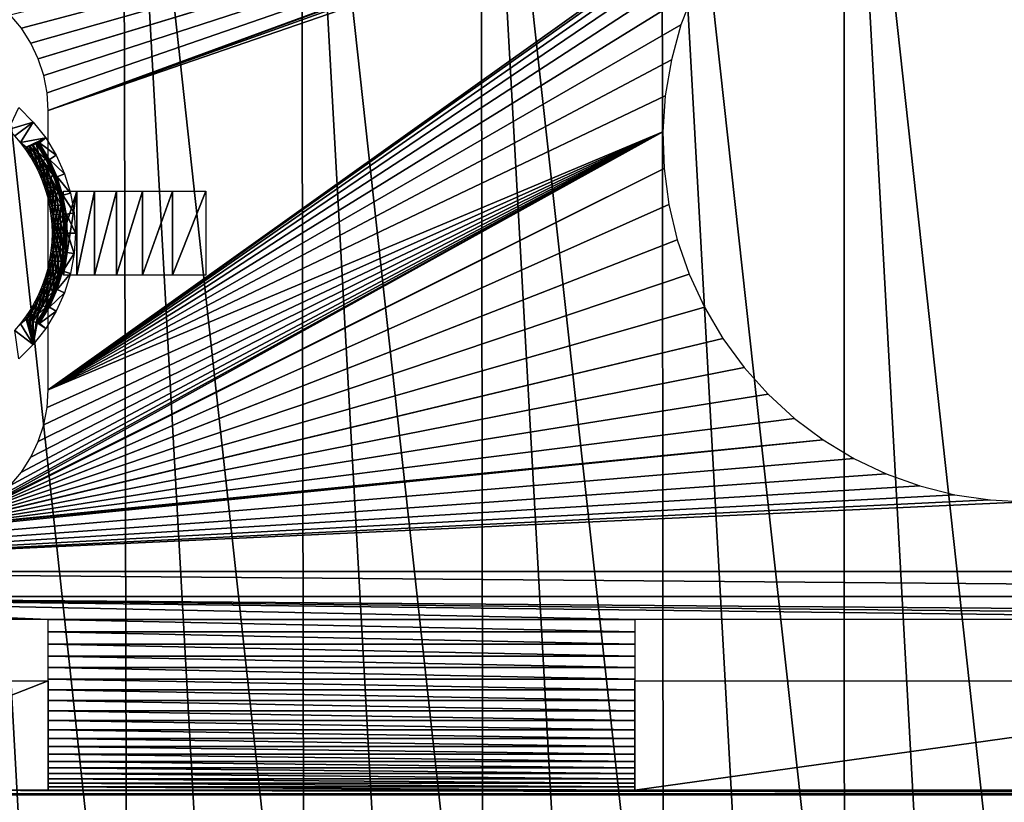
# Model space of a CAD drawing. Header units: millimetres. Extents: x -68 to 68, y 0 to 255.
# Tile 35 of 217: x -18 to 0, y 7 to 21. Entities that reach past the tile are written whole.
import ezdxf

# ---------------------------------------------------------------- set-up
doc = ezdxf.new("R2010")
doc.units = ezdxf.units.MM
doc.header["$LTSCALE"] = 41.718519
for name, color, linetype in [('5', 7, 'CONTINUOUS'), ('56', 7, 'CONTINUOUS'), ('57', 7, 'CONTINUOUS'), ('58', 7, 'CONTINUOUS'), ('60', 7, 'CONTINUOUS'), ('76', 7, 'CONTINUOUS'), ('79', 7, 'CONTINUOUS')]:
    doc.layers.add(name, color=color, linetype=linetype)

msp = doc.modelspace()

# ---------------------------------------------------------------- linework, layer by layer
at = {"layer": '5', "color": 7, "linetype": 'Continuous', "true_color": 0xf5f5f5}
for points in [[(-16.155, 30, 65.538), (-19.302, 30, 64.681), (-16.086, 0.287, 64.219), (-16.155, 30, 65.538)], [(-16.086, 0.287, 64.219), (-19.302, 30, 64.681), (-17.657, 0.287, 63.805), (-16.086, 0.287, 64.219)], [(-17.657, 0.287, 63.805), (-19.302, 30, 64.681), (-19.218, 0.287, 63.352), (-17.657, 0.287, 63.805)], [(-12.969, 30, 66.242), (-16.155, 30, 65.538), (-12.916, 0.287, 64.931), (-12.969, 30, 66.242)], [(-12.916, 0.287, 64.931), (-16.155, 30, 65.538), (-14.505, 0.287, 64.594), (-12.916, 0.287, 64.931)], [(-14.505, 0.287, 64.594), (-16.155, 30, 65.538), (-16.086, 0.287, 64.219), (-14.505, 0.287, 64.594)], [(-9.754, 30, 66.792), (-12.969, 30, 66.242), (-9.714, 0.287, 65.486), (-9.754, 30, 66.792)], [(-9.714, 0.287, 65.486), (-12.969, 30, 66.242), (-11.318, 0.287, 65.228), (-9.714, 0.287, 65.486)], [(-11.318, 0.287, 65.228), (-12.969, 30, 66.242), (-12.916, 0.287, 64.931), (-11.318, 0.287, 65.228)], [(-6.515, 30, 67.185), (-9.754, 30, 66.792), (-6.489, 0.287, 65.884), (-6.515, 30, 67.185)], [(-6.489, 0.287, 65.884), (-9.754, 30, 66.792), (-8.104, 0.287, 65.705), (-6.489, 0.287, 65.884)], [(-8.104, 0.287, 65.705), (-9.754, 30, 66.792), (-9.714, 0.287, 65.486), (-8.104, 0.287, 65.705)], [(-3.261, 30, 67.421), (-6.515, 30, 67.185), (-3.248, 0.287, 66.123), (-3.261, 30, 67.421)], [(-3.248, 0.287, 66.123), (-6.515, 30, 67.185), (-4.87, 0.287, 66.023), (-3.248, 0.287, 66.123)], [(-4.87, 0.287, 66.023), (-6.515, 30, 67.185), (-6.489, 0.287, 65.884), (-4.87, 0.287, 66.023)], [(0, 30, 67.5), (-3.261, 30, 67.421), (0, 0.287, 66.203), (0, 30, 67.5)], [(0, 0.287, 66.203), (-3.261, 30, 67.421), (-1.625, 0.287, 66.183), (0, 0.287, 66.203)], [(-1.625, 0.287, 66.183), (-3.261, 30, 67.421), (-3.248, 0.287, 66.123), (-1.625, 0.287, 66.183)]]:
    msp.add_3dface(points, dxfattribs=at)
at = {"layer": '56', "linetype": 'Continuous'}
for points in [[(-17.977, 21.219, -69.5), (-18.178, 21.461, -69.5), (-1.612, 25.547, -69.5), (-17.977, 21.219, -69.5)], [(-17.809, 20.954, -69.5), (-17.977, 21.219, -69.5), (-1.612, 25.547, -69.5), (-17.809, 20.954, -69.5)], [(-17.676, 20.67, -69.5), (-17.809, 20.954, -69.5), (-1.612, 25.547, -69.5), (-17.676, 20.67, -69.5)], [(-2.233, 25.354, -69.5), (-17.676, 20.67, -69.5), (-1.612, 25.547, -69.5), (-2.233, 25.354, -69.5)], [(-17.579, 20.372, -69.5), (-17.676, 20.67, -69.5), (-2.233, 25.354, -69.5), (-17.579, 20.372, -69.5)], [(-17.52, 20.063, -69.5), (-17.579, 20.372, -69.5), (-2.233, 25.354, -69.5), (-17.52, 20.063, -69.5)], [(-17.5, 19.75, -69.5), (-17.52, 20.063, -69.5), (-2.233, 25.354, -69.5), (-17.5, 19.75, -69.5)], [(-2.833, 25.1, -69.5), (-17.5, 19.75, -69.5), (-2.233, 25.354, -69.5), (-2.833, 25.1, -69.5)], [(-3.404, 24.787, -69.5), (-17.5, 19.75, -69.5), (-2.833, 25.1, -69.5), (-3.404, 24.787, -69.5)], [(-3.941, 24.419, -69.5), (-17.5, 19.75, -69.5), (-3.404, 24.787, -69.5), (-3.941, 24.419, -69.5)], [(-17.5, 14.75, -69.5), (-17.5, 19.75, -69.5), (-3.941, 24.419, -69.5), (-17.5, 14.75, -69.5)], [(-4.438, 23.999, -69.5), (-17.5, 14.75, -69.5), (-3.941, 24.419, -69.5), (-4.438, 23.999, -69.5)], [(-4.891, 23.531, -69.5), (-17.5, 14.75, -69.5), (-4.438, 23.999, -69.5), (-4.891, 23.531, -69.5)], [(-5.295, 23.02, -69.5), (-17.5, 14.75, -69.5), (-4.891, 23.531, -69.5), (-5.295, 23.02, -69.5)], [(-5.645, 22.472, -69.5), (-17.5, 14.75, -69.5), (-5.295, 23.02, -69.5), (-5.645, 22.472, -69.5)], [(-5.939, 21.891, -69.5), (-17.5, 14.75, -69.5), (-5.645, 22.472, -69.5), (-5.939, 21.891, -69.5)], [(-6.174, 21.283, -69.5), (-17.5, 14.75, -69.5), (-5.939, 21.891, -69.5), (-6.174, 21.283, -69.5)], [(-6.346, 20.655, -69.5), (-17.5, 14.75, -69.5), (-6.174, 21.283, -69.5), (-6.346, 20.655, -69.5)], [(-6.455, 20.013, -69.5), (-17.5, 14.75, -69.5), (-6.346, 20.655, -69.5), (-6.455, 20.013, -69.5)], [(-6.499, 19.364, -69.5), (-17.5, 14.75, -69.5), (-6.455, 20.013, -69.5), (-6.499, 19.364, -69.5)], [(-18.66, 12.639, -69.5), (-18.406, 12.824, -69.5), (-6.499, 19.364, -69.5), (-18.66, 12.639, -69.5)], [(-6.478, 18.713, -69.5), (-18.66, 12.639, -69.5), (-6.499, 19.364, -69.5), (-6.478, 18.713, -69.5)], [(-18.406, 12.824, -69.5), (-18.178, 13.039, -69.5), (-6.499, 19.364, -69.5), (-18.406, 12.824, -69.5)], [(-18.178, 13.039, -69.5), (-17.977, 13.281, -69.5), (-6.499, 19.364, -69.5), (-18.178, 13.039, -69.5)], [(-17.977, 13.281, -69.5), (-17.809, 13.546, -69.5), (-6.499, 19.364, -69.5), (-17.977, 13.281, -69.5)], [(-17.809, 13.546, -69.5), (-17.676, 13.83, -69.5), (-6.499, 19.364, -69.5), (-17.809, 13.546, -69.5)], [(-17.676, 13.83, -69.5), (-17.579, 14.128, -69.5), (-6.499, 19.364, -69.5), (-17.676, 13.83, -69.5)], [(-17.579, 14.128, -69.5), (-17.52, 14.437, -69.5), (-6.499, 19.364, -69.5), (-17.579, 14.128, -69.5)], [(-17.52, 14.437, -69.5), (-17.5, 14.75, -69.5), (-6.499, 19.364, -69.5), (-17.52, 14.437, -69.5)], [(-18.936, 12.488, -69.5), (-18.66, 12.639, -69.5), (-6.478, 18.713, -69.5), (-18.936, 12.488, -69.5)], [(-6.392, 18.068, -69.5), (-18.936, 12.488, -69.5), (-6.478, 18.713, -69.5), (-6.392, 18.068, -69.5)], [(-6.241, 17.434, -69.5), (-18.936, 12.488, -69.5), (-6.392, 18.068, -69.5), (-6.241, 17.434, -69.5)], [(-19.227, 12.372, -69.5), (-18.936, 12.488, -69.5), (-6.241, 17.434, -69.5), (-19.227, 12.372, -69.5)], [(-6.028, 16.819, -69.5), (-19.227, 12.372, -69.5), (-6.241, 17.434, -69.5), (-6.028, 16.819, -69.5)], [(-5.755, 16.228, -69.5), (-19.227, 12.372, -69.5), (-6.028, 16.819, -69.5), (-5.755, 16.228, -69.5)], [(-5.424, 15.667, -69.5), (-19.227, 12.372, -69.5), (-5.755, 16.228, -69.5), (-5.424, 15.667, -69.5)], [(-19.532, 12.294, -69.5), (-19.227, 12.372, -69.5), (-5.424, 15.667, -69.5), (-19.532, 12.294, -69.5)], [(-5.044, 15.15, -69.5), (-19.532, 12.294, -69.5), (-5.424, 15.667, -69.5), (-5.044, 15.15, -69.5)], [(-4.616, 14.673, -69.5), (-19.532, 12.294, -69.5), (-5.044, 15.15, -69.5), (-4.616, 14.673, -69.5)], [(-4.142, 14.241, -69.5), (-19.532, 12.294, -69.5), (-4.616, 14.673, -69.5), (-4.142, 14.241, -69.5)], [(-3.628, 13.857, -69.5), (-19.532, 12.294, -69.5), (-4.142, 14.241, -69.5), (-3.628, 13.857, -69.5)], [(-27, 11.5, -69.5), (-19.843, 12.255, -69.5), (-3.628, 13.857, -69.5), (-27, 11.5, -69.5)], [(-3.079, 13.526, -69.5), (-27, 11.5, -69.5), (-3.628, 13.857, -69.5), (-3.079, 13.526, -69.5)], [(-19.843, 12.255, -69.5), (-19.532, 12.294, -69.5), (-3.628, 13.857, -69.5), (-19.843, 12.255, -69.5)], [(-2.5, 13.25, -69.5), (-27, 11.5, -69.5), (-3.079, 13.526, -69.5), (-2.5, 13.25, -69.5)], [(-1.897, 13.033, -69.5), (-27, 11.5, -69.5), (-2.5, 13.25, -69.5), (-1.897, 13.033, -69.5)], [(-1.275, 12.876, -69.5), (-27, 11.5, -69.5), (-1.897, 13.033, -69.5), (-1.275, 12.876, -69.5)], [(-0.64, 12.782, -69.5), (-27, 11.5, -69.5), (-1.275, 12.876, -69.5), (-0.64, 12.782, -69.5)], [(0, 12.75, -69.5), (-27, 11.5, -69.5), (-0.64, 12.782, -69.5), (0, 12.75, -69.5)], [(27, 11.5, -69.5), (-27, 11.5, -69.5), (0, 12.75, -69.5), (27, 11.5, -69.5)]]:
    msp.add_3dface(points, dxfattribs=at)
at = {"layer": '57', "linetype": 'Continuous'}
for points in [[(-27, 11.5, -69.5), (27, 11.5, -69.5), (27, 11.052, -69.475), (-27, 11.5, -69.5)], [(-27, 11.5, -69.5), (27, 11.052, -69.475), (-27, 11.052, -69.475), (-27, 11.5, -69.5)], [(-27, 11.052, -69.475), (27, 11.052, -69.475), (25, 10.641, -69.407), (-27, 11.052, -69.475)], [(-22.5, 10.641, -69.407), (-27, 11.052, -69.475), (-17.5, 10.641, -69.407), (-22.5, 10.641, -69.407)], [(-17.5, 10.641, -69.407), (-27, 11.052, -69.475), (-7, 10.641, -69.407), (-17.5, 10.641, -69.407)], [(-27, 11.052, -69.475), (25, 10.641, -69.407), (15, 10.641, -69.407), (-27, 11.052, -69.475)], [(-27, 11.052, -69.475), (15, 10.641, -69.407), (7, 10.641, -69.407), (-27, 11.052, -69.475)], [(-7, 10.641, -69.407), (-27, 11.052, -69.475), (7, 10.641, -69.407), (-7, 10.641, -69.407)], [(-17.5, 10.42, -69.351), (-17.5, 10.641, -69.407), (-7, 10.42, -69.351), (-17.5, 10.42, -69.351)], [(-17.5, 10.641, -69.407), (-7, 10.641, -69.407), (-7, 10.42, -69.351), (-17.5, 10.641, -69.407)], [(-17.5, 10.203, -69.284), (-17.5, 10.42, -69.351), (-7, 10.203, -69.284), (-17.5, 10.203, -69.284)], [(-7, 10.203, -69.284), (-17.5, 10.42, -69.351), (-7, 10.42, -69.351), (-7, 10.203, -69.284)], [(-17.5, 9.99, -69.204), (-17.5, 10.203, -69.284), (-7, 9.99, -69.204), (-17.5, 9.99, -69.204)], [(-7, 9.99, -69.204), (-17.5, 10.203, -69.284), (-7, 10.203, -69.284), (-7, 9.99, -69.204)], [(-17.5, 9.782, -69.112), (-17.5, 9.99, -69.204), (-7, 9.782, -69.112), (-17.5, 9.782, -69.112)], [(-7, 9.782, -69.112), (-17.5, 9.99, -69.204), (-7, 9.99, -69.204), (-7, 9.782, -69.112)], [(-17.5, 9.579, -69.009), (-17.5, 9.782, -69.112), (-7, 9.579, -69.009), (-17.5, 9.579, -69.009)], [(-7, 9.579, -69.009), (-17.5, 9.782, -69.112), (-7, 9.782, -69.112), (-7, 9.579, -69.009)], [(-17.5, 9.383, -68.894), (-17.5, 9.579, -69.009), (-7, 9.383, -68.894), (-17.5, 9.383, -68.894)], [(-7, 9.383, -68.894), (-17.5, 9.579, -69.009), (-7, 9.579, -69.009), (-7, 9.383, -68.894)], [(-17.5, 9.193, -68.768), (-17.5, 9.383, -68.894), (-7, 9.193, -68.768), (-17.5, 9.193, -68.768)], [(-7, 9.193, -68.768), (-17.5, 9.383, -68.894), (-7, 9.383, -68.894), (-7, 9.193, -68.768)], [(-17.5, 9.011, -68.631), (-17.5, 9.193, -68.768), (-7, 9.011, -68.631), (-17.5, 9.011, -68.631)], [(-7, 9.011, -68.631), (-17.5, 9.193, -68.768), (-7, 9.193, -68.768), (-7, 9.011, -68.631)], [(-17.5, 8.837, -68.485), (-17.5, 9.011, -68.631), (-7, 8.837, -68.485), (-17.5, 8.837, -68.485)], [(-7, 8.837, -68.485), (-17.5, 9.011, -68.631), (-7, 9.011, -68.631), (-7, 8.837, -68.485)], [(-17.5, 8.672, -68.328), (-17.5, 8.837, -68.485), (-7, 8.672, -68.328), (-17.5, 8.672, -68.328)], [(-7, 8.672, -68.328), (-17.5, 8.837, -68.485), (-7, 8.837, -68.485), (-7, 8.672, -68.328)], [(-17.5, 8.515, -68.163), (-17.5, 8.672, -68.328), (-7, 8.515, -68.163), (-17.5, 8.515, -68.163)], [(-7, 8.515, -68.163), (-17.5, 8.672, -68.328), (-7, 8.672, -68.328), (-7, 8.515, -68.163)], [(-17.5, 8.369, -67.989), (-17.5, 8.515, -68.163), (-7, 8.369, -67.989), (-17.5, 8.369, -67.989)], [(-7, 8.369, -67.989), (-17.5, 8.515, -68.163), (-7, 8.515, -68.163), (-7, 8.369, -67.989)], [(-17.5, 8.232, -67.807), (-17.5, 8.369, -67.989), (-7, 8.232, -67.807), (-17.5, 8.232, -67.807)], [(-7, 8.232, -67.807), (-17.5, 8.369, -67.989), (-7, 8.369, -67.989), (-7, 8.232, -67.807)], [(-17.5, 8.106, -67.617), (-17.5, 8.232, -67.807), (-7, 8.106, -67.617), (-17.5, 8.106, -67.617)], [(-7, 8.106, -67.617), (-17.5, 8.232, -67.807), (-7, 8.232, -67.807), (-7, 8.106, -67.617)], [(-17.5, 7.991, -67.421), (-17.5, 8.106, -67.617), (-7, 7.991, -67.421), (-17.5, 7.991, -67.421)], [(-7, 7.991, -67.421), (-17.5, 8.106, -67.617), (-7, 8.106, -67.617), (-7, 7.991, -67.421)], [(-17.5, 7.888, -67.218), (-17.5, 7.991, -67.421), (-7, 7.888, -67.218), (-17.5, 7.888, -67.218)], [(-7, 7.888, -67.218), (-17.5, 7.991, -67.421), (-7, 7.991, -67.421), (-7, 7.888, -67.218)], [(-17.5, 7.796, -67.01), (-17.5, 7.888, -67.218), (-7, 7.796, -67.01), (-17.5, 7.796, -67.01)], [(-7, 7.796, -67.01), (-17.5, 7.888, -67.218), (-7, 7.888, -67.218), (-7, 7.796, -67.01)], [(-17.5, 7.716, -66.797), (-17.5, 7.796, -67.01), (-7, 7.716, -66.797), (-17.5, 7.716, -66.797)], [(-7, 7.716, -66.797), (-17.5, 7.796, -67.01), (-7, 7.796, -67.01), (-7, 7.716, -66.797)], [(-27, 7.6, -66.39), (27, 7.525, -65.948), (-27, 7.525, -65.948), (-27, 7.6, -66.39)], [(27, 7.525, -65.948), (-27, 7.6, -66.39), (-22.5, 7.593, -66.359), (27, 7.525, -65.948)], [(-17.5, 7.593, -66.359), (27, 7.525, -65.948), (-22.5, 7.593, -66.359), (-17.5, 7.593, -66.359)], [(-17.5, 7.649, -66.58), (-17.5, 7.716, -66.797), (-7, 7.649, -66.58), (-17.5, 7.649, -66.58)], [(-7, 7.649, -66.58), (-17.5, 7.716, -66.797), (-7, 7.716, -66.797), (-7, 7.649, -66.58)], [(-17.5, 7.593, -66.359), (-17.5, 7.649, -66.58), (-7, 7.593, -66.359), (-17.5, 7.593, -66.359)], [(-7, 7.593, -66.359), (-17.5, 7.649, -66.58), (-7, 7.649, -66.58), (-7, 7.593, -66.359)], [(27, 7.525, -65.948), (-17.5, 7.593, -66.359), (-7, 7.593, -66.359), (27, 7.525, -65.948)], [(7, 7.593, -66.359), (27, 7.525, -65.948), (-7, 7.593, -66.359), (7, 7.593, -66.359)], [(27, 7.5, -65.5), (-27, 7.5, -65.5), (-27, 7.525, -65.948), (27, 7.5, -65.5)], [(27, 7.525, -65.948), (27, 7.5, -65.5), (-27, 7.525, -65.948), (27, 7.525, -65.948)]]:
    msp.add_3dface(points, dxfattribs=at)
at = {"layer": '58', "linetype": 'Continuous'}
for points in [[(7, 7.593, -66.359), (-7, 7.593, -66.359), (7, 9.547, -65.93), (7, 7.593, -66.359)], [(7, 9.547, -65.93), (-7, 7.593, -66.359), (-7, 9.547, -65.93), (7, 9.547, -65.93)]]:
    msp.add_3dface(points, dxfattribs=at)
at = {"layer": '60', "linetype": 'Continuous'}
for points in [[(-17.5, 7.593, -66.359), (-22.5, 7.593, -66.359), (-17.5, 9.547, -65.93), (-17.5, 7.593, -66.359)], [(-17.5, 9.547, -65.93), (-22.5, 7.593, -66.359), (-22.5, 9.547, -65.93), (-17.5, 9.547, -65.93)]]:
    msp.add_3dface(points, dxfattribs=at)
at = {"layer": '76', "color": 7, "linetype": 'Continuous'}
for points in [[(-17.767, 19.542, -71.4), (-18.209, 19.411, -100.808), (-18.023, 19.799, -71.4), (-17.767, 19.542, -71.4)], [(-18.098, 19.297, -100.808), (-18.209, 19.411, -100.808), (-17.767, 19.542, -71.4), (-18.098, 19.297, -100.808)], [(-17.994, 19.175, -100.808), (-18.098, 19.297, -100.808), (-17.767, 19.542, -71.4), (-17.994, 19.175, -100.808)], [(-17.544, 19.257, -71.4), (-17.994, 19.175, -100.808), (-17.767, 19.542, -71.4), (-17.544, 19.257, -71.4)], [(-17.994, 19.175, -100.808), (-17.544, 19.257, -71.4), (-17.894, 19.092, -98.7), (-17.994, 19.175, -100.808)], [(-17.894, 19.092, -98.7), (-17.544, 19.257, -71.4), (-17.886, 19.095, -98.101), (-17.894, 19.092, -98.7)], [(-17.886, 19.095, -98.101), (-17.544, 19.257, -71.4), (-17.877, 19.098, -97.5), (-17.886, 19.095, -98.101)], [(-17.877, 19.098, -97.5), (-17.544, 19.257, -71.4), (-17.838, 19.11, -94.7), (-17.877, 19.098, -97.5)], [(-17.838, 19.11, -94.7), (-17.544, 19.257, -71.4), (-17.83, 19.113, -94.101), (-17.838, 19.11, -94.7)], [(-17.83, 19.113, -94.101), (-17.544, 19.257, -71.4), (-17.821, 19.116, -93.5), (-17.83, 19.113, -94.101)], [(-17.821, 19.116, -93.5), (-17.544, 19.257, -71.4), (-17.782, 19.128, -90.7), (-17.821, 19.116, -93.5)], [(-17.782, 19.128, -90.7), (-17.544, 19.257, -71.4), (-17.774, 19.131, -90.101), (-17.782, 19.128, -90.7)], [(-17.774, 19.131, -90.101), (-17.544, 19.257, -71.4), (-17.765, 19.134, -89.5), (-17.774, 19.131, -90.101)], [(-17.765, 19.134, -89.5), (-17.544, 19.257, -71.4), (-17.712, 19.15, -85.7), (-17.765, 19.134, -89.5)], [(-17.712, 19.15, -85.7), (-17.544, 19.257, -71.4), (-17.704, 19.153, -85.101), (-17.712, 19.15, -85.7)], [(-17.704, 19.153, -85.101), (-17.544, 19.257, -71.4), (-17.696, 19.155, -84.5), (-17.704, 19.153, -85.101)], [(-17.544, 19.257, -71.4), (-17.67, 19.163, -82.7), (-17.696, 19.155, -84.5), (-17.544, 19.257, -71.4)], [(-17.67, 19.163, -82.7), (-17.544, 19.257, -71.4), (-17.662, 19.166, -82.101), (-17.67, 19.163, -82.7)], [(-17.654, 19.168, -81.5), (-17.662, 19.166, -82.101), (-17.544, 19.257, -71.4), (-17.654, 19.168, -81.5)], [(-17.544, 19.257, -71.4), (-17.356, 18.947, -71.4), (-17.654, 19.168, -81.5), (-17.544, 19.257, -71.4)], [(-17.899, 19.048, -100.808), (-17.994, 19.175, -100.808), (-17.894, 19.092, -98.7), (-17.899, 19.048, -100.808)], [(-17.899, 19.048, -100.808), (-17.894, 19.092, -98.7), (-17.801, 18.956, -98.7), (-17.899, 19.048, -100.808)], [(-17.811, 18.915, -100.808), (-17.899, 19.048, -100.808), (-17.801, 18.956, -98.7), (-17.811, 18.915, -100.808)], [(-17.785, 18.961, -97.5), (-17.877, 19.098, -97.5), (-17.838, 19.11, -94.7), (-17.785, 18.961, -97.5)], [(-17.785, 18.961, -97.5), (-17.838, 19.11, -94.7), (-17.746, 18.972, -94.7), (-17.785, 18.961, -97.5)], [(-17.729, 18.977, -93.5), (-17.821, 19.116, -93.5), (-17.782, 19.128, -90.7), (-17.729, 18.977, -93.5)], [(-17.729, 18.977, -93.5), (-17.782, 19.128, -90.7), (-17.69, 18.988, -90.7), (-17.729, 18.977, -93.5)], [(-17.673, 18.993, -89.5), (-17.765, 19.134, -89.5), (-17.712, 19.15, -85.7), (-17.673, 18.993, -89.5)], [(-17.548, 18.883, -85.7), (-17.673, 18.993, -89.5), (-17.712, 19.15, -85.7), (-17.548, 18.883, -85.7)], [(-17.696, 19.155, -84.5), (-17.67, 19.163, -82.7), (-17.519, 18.864, -84.5), (-17.696, 19.155, -84.5)], [(-17.67, 19.163, -82.7), (-17.494, 18.87, -82.7), (-17.519, 18.864, -84.5), (-17.67, 19.163, -82.7)], [(-17.654, 19.168, -81.5), (-17.356, 18.947, -71.4), (-17.477, 18.874, -81.5), (-17.654, 19.168, -81.5)], [(-17.718, 18.815, -98.7), (-17.811, 18.915, -100.808), (-17.801, 18.956, -98.7), (-17.718, 18.815, -98.7)], [(-17.731, 18.777, -100.808), (-17.811, 18.915, -100.808), (-17.718, 18.815, -98.7), (-17.731, 18.777, -100.808)], [(-17.701, 18.819, -97.5), (-17.785, 18.961, -97.5), (-17.746, 18.972, -94.7), (-17.701, 18.819, -97.5)], [(-17.662, 18.829, -94.7), (-17.701, 18.819, -97.5), (-17.746, 18.972, -94.7), (-17.662, 18.829, -94.7)], [(-17.645, 18.833, -93.5), (-17.729, 18.977, -93.5), (-17.69, 18.988, -90.7), (-17.645, 18.833, -93.5)], [(-17.606, 18.843, -90.7), (-17.645, 18.833, -93.5), (-17.69, 18.988, -90.7), (-17.606, 18.843, -90.7)], [(-17.589, 18.847, -89.5), (-17.673, 18.993, -89.5), (-17.548, 18.883, -85.7), (-17.589, 18.847, -89.5)], [(-17.415, 18.6, -85.7), (-17.589, 18.847, -89.5), (-17.548, 18.883, -85.7), (-17.415, 18.6, -85.7)], [(-17.519, 18.864, -84.5), (-17.494, 18.87, -82.7), (-17.379, 18.554, -84.5), (-17.519, 18.864, -84.5)], [(-17.494, 18.87, -82.7), (-17.354, 18.558, -82.7), (-17.379, 18.554, -84.5), (-17.494, 18.87, -82.7)], [(-17.356, 18.947, -71.4), (-17.208, 18.617, -71.4), (-17.477, 18.874, -81.5), (-17.356, 18.947, -71.4)], [(-17.477, 18.874, -81.5), (-17.208, 18.617, -71.4), (-17.337, 18.561, -81.5), (-17.477, 18.874, -81.5)], [(-17.643, 18.668, -98.7), (-17.731, 18.777, -100.808), (-17.718, 18.815, -98.7), (-17.643, 18.668, -98.7)], [(-17.66, 18.635, -100.808), (-17.731, 18.777, -100.808), (-17.643, 18.668, -98.7), (-17.66, 18.635, -100.808)], [(-17.626, 18.672, -97.5), (-17.701, 18.819, -97.5), (-17.662, 18.829, -94.7), (-17.626, 18.672, -97.5)], [(-17.587, 18.68, -94.7), (-17.626, 18.672, -97.5), (-17.662, 18.829, -94.7), (-17.587, 18.68, -94.7)], [(-17.57, 18.684, -93.5), (-17.645, 18.833, -93.5), (-17.606, 18.843, -90.7), (-17.57, 18.684, -93.5)], [(-17.561, 18.52, -97.5), (-17.626, 18.672, -97.5), (-17.587, 18.68, -94.7), (-17.561, 18.52, -97.5)], [(-17.531, 18.692, -90.7), (-17.57, 18.684, -93.5), (-17.606, 18.843, -90.7), (-17.531, 18.692, -90.7)], [(-17.514, 18.696, -89.5), (-17.589, 18.847, -89.5), (-17.415, 18.6, -85.7), (-17.514, 18.696, -89.5)], [(-17.522, 18.528, -94.7), (-17.561, 18.52, -97.5), (-17.587, 18.68, -94.7), (-17.522, 18.528, -94.7)], [(-17.505, 18.531, -93.5), (-17.57, 18.684, -93.5), (-17.531, 18.692, -90.7), (-17.505, 18.531, -93.5)], [(-17.466, 18.538, -90.7), (-17.505, 18.531, -93.5), (-17.531, 18.692, -90.7), (-17.466, 18.538, -90.7)], [(-17.449, 18.541, -89.5), (-17.514, 18.696, -89.5), (-17.415, 18.6, -85.7), (-17.449, 18.541, -89.5)], [(-17.578, 18.517, -98.7), (-17.66, 18.635, -100.808), (-17.643, 18.668, -98.7), (-17.578, 18.517, -98.7)], [(-17.598, 18.488, -100.808), (-17.66, 18.635, -100.808), (-17.578, 18.517, -98.7), (-17.598, 18.488, -100.808)], [(-17.522, 18.362, -98.7), (-17.598, 18.488, -100.808), (-17.578, 18.517, -98.7), (-17.522, 18.362, -98.7)], [(-17.505, 18.365, -97.5), (-17.561, 18.52, -97.5), (-17.522, 18.528, -94.7), (-17.505, 18.365, -97.5)], [(-17.466, 18.371, -94.7), (-17.505, 18.365, -97.5), (-17.522, 18.528, -94.7), (-17.466, 18.371, -94.7)], [(-17.449, 18.374, -93.5), (-17.505, 18.531, -93.5), (-17.466, 18.538, -90.7), (-17.449, 18.374, -93.5)], [(-17.41, 18.379, -90.7), (-17.449, 18.374, -93.5), (-17.466, 18.538, -90.7), (-17.41, 18.379, -90.7)], [(-17.315, 18.303, -85.7), (-17.449, 18.541, -89.5), (-17.415, 18.6, -85.7), (-17.315, 18.303, -85.7)], [(-17.393, 18.382, -89.5), (-17.449, 18.541, -89.5), (-17.315, 18.303, -85.7), (-17.393, 18.382, -89.5)], [(-17.379, 18.554, -84.5), (-17.354, 18.558, -82.7), (-17.278, 18.228, -84.5), (-17.379, 18.554, -84.5)], [(-17.354, 18.558, -82.7), (-17.253, 18.231, -82.7), (-17.278, 18.228, -84.5), (-17.354, 18.558, -82.7)], [(-17.208, 18.617, -71.4), (-17.1, 18.271, -71.4), (-17.337, 18.561, -81.5), (-17.208, 18.617, -71.4)], [(-17.337, 18.561, -81.5), (-17.1, 18.271, -71.4), (-17.236, 18.233, -81.5), (-17.337, 18.561, -81.5)], [(-17.545, 18.338, -100.808), (-17.598, 18.488, -100.808), (-17.522, 18.362, -98.7), (-17.545, 18.338, -100.808)], [(-17.476, 18.204, -98.7), (-17.545, 18.338, -100.808), (-17.522, 18.362, -98.7), (-17.476, 18.204, -98.7)], [(-17.501, 18.184, -100.808), (-17.545, 18.338, -100.808), (-17.476, 18.204, -98.7), (-17.501, 18.184, -100.808)], [(-17.459, 18.206, -97.5), (-17.505, 18.365, -97.5), (-17.466, 18.371, -94.7), (-17.459, 18.206, -97.5)], [(-17.42, 18.211, -94.7), (-17.459, 18.206, -97.5), (-17.466, 18.371, -94.7), (-17.42, 18.211, -94.7)], [(-17.403, 18.213, -93.5), (-17.449, 18.374, -93.5), (-17.41, 18.379, -90.7), (-17.403, 18.213, -93.5)], [(-17.364, 18.218, -90.7), (-17.403, 18.213, -93.5), (-17.41, 18.379, -90.7), (-17.364, 18.218, -90.7)], [(-17.348, 18.22, -89.5), (-17.393, 18.382, -89.5), (-17.326, 18.303, -86.454), (-17.348, 18.22, -89.5)], [(-17.315, 18.303, -85.7), (-17.32, 18.303, -86.077), (-17.393, 18.382, -89.5), (-17.315, 18.303, -85.7)], [(-17.326, 18.303, -86.454), (-17.393, 18.382, -89.5), (-17.32, 18.303, -86.077), (-17.326, 18.303, -86.454)], [(-17.44, 18.044, -98.7), (-17.501, 18.184, -100.808), (-17.476, 18.204, -98.7), (-17.44, 18.044, -98.7)], [(-17.467, 18.029, -100.808), (-17.501, 18.184, -100.808), (-17.44, 18.044, -98.7), (-17.467, 18.029, -100.808)], [(-17.423, 18.045, -97.5), (-17.459, 18.206, -97.5), (-17.42, 18.211, -94.7), (-17.423, 18.045, -97.5)], [(-17.384, 18.049, -94.7), (-17.423, 18.045, -97.5), (-17.42, 18.211, -94.7), (-17.384, 18.049, -94.7)], [(-17.368, 18.05, -93.5), (-17.403, 18.213, -93.5), (-17.364, 18.218, -90.7), (-17.368, 18.05, -93.5)], [(-17.328, 18.054, -90.7), (-17.368, 18.05, -93.5), (-17.364, 18.218, -90.7), (-17.328, 18.054, -90.7)], [(-17.269, 18.056, -86.483), (-17.348, 18.22, -89.5), (-17.326, 18.303, -86.454), (-17.269, 18.056, -86.483)], [(-17.312, 18.056, -89.5), (-17.348, 18.22, -89.5), (-17.269, 18.056, -86.483), (-17.312, 18.056, -89.5)], [(-17.278, 18.228, -84.5), (-17.253, 18.231, -82.7), (-17.216, 17.893, -84.5), (-17.278, 18.228, -84.5)], [(-17.253, 18.231, -82.7), (-17.191, 17.895, -82.7), (-17.216, 17.893, -84.5), (-17.253, 18.231, -82.7)], [(-17.1, 18.271, -71.4), (-17.035, 17.915, -71.4), (-17.236, 18.233, -81.5), (-17.1, 18.271, -71.4)], [(-17.236, 18.233, -81.5), (-17.035, 17.915, -71.4), (-17.174, 17.896, -81.5), (-17.236, 18.233, -81.5)], [(-17.415, 17.881, -98.7), (-17.467, 18.029, -100.808), (-17.44, 18.044, -98.7), (-17.415, 17.881, -98.7)], [(-17.443, 17.871, -100.808), (-17.467, 18.029, -100.808), (-17.415, 17.881, -98.7), (-17.443, 17.871, -100.808)], [(-17.398, 17.882, -97.5), (-17.423, 18.045, -97.5), (-17.384, 18.049, -94.7), (-17.398, 17.882, -97.5)], [(-17.359, 17.885, -94.7), (-17.398, 17.882, -97.5), (-17.384, 18.049, -94.7), (-17.359, 17.885, -94.7)], [(-17.342, 17.886, -93.5), (-17.368, 18.05, -93.5), (-17.328, 18.054, -90.7), (-17.342, 17.886, -93.5)], [(-17.303, 17.888, -90.7), (-17.342, 17.886, -93.5), (-17.328, 18.054, -90.7), (-17.303, 17.888, -90.7)], [(-17.286, 17.889, -89.5), (-17.312, 18.056, -89.5), (-17.269, 18.056, -86.483), (-17.286, 17.889, -89.5)], [(-17.235, 17.805, -86.501), (-17.286, 17.889, -89.5), (-17.269, 18.056, -86.483), (-17.235, 17.805, -86.501)], [(-17.399, 17.718, -98.7), (-17.443, 17.871, -100.808), (-17.415, 17.881, -98.7), (-17.399, 17.718, -98.7)], [(-17.428, 17.712, -100.808), (-17.443, 17.871, -100.808), (-17.399, 17.718, -98.7), (-17.428, 17.712, -100.808)], [(-17.382, 17.718, -97.5), (-17.398, 17.882, -97.5), (-17.359, 17.885, -94.7), (-17.382, 17.718, -97.5)], [(-17.343, 17.719, -94.7), (-17.382, 17.718, -97.5), (-17.359, 17.885, -94.7), (-17.343, 17.719, -94.7)], [(-17.326, 17.72, -93.5), (-17.342, 17.886, -93.5), (-17.303, 17.888, -90.7), (-17.326, 17.72, -93.5)], [(-17.287, 17.721, -90.7), (-17.326, 17.72, -93.5), (-17.303, 17.888, -90.7), (-17.287, 17.721, -90.7)], [(-17.271, 17.721, -89.5), (-17.286, 17.889, -89.5), (-17.235, 17.805, -86.501), (-17.271, 17.721, -89.5)], [(-17.224, 17.553, -86.506), (-17.271, 17.721, -89.5), (-17.235, 17.805, -86.501), (-17.224, 17.553, -86.506)], [(-17.191, 17.895, -82.7), (-17.17, 17.553, -82.7), (-17.216, 17.893, -84.5), (-17.191, 17.895, -82.7)], [(-17.216, 17.893, -84.5), (-17.17, 17.553, -82.7), (-17.196, 17.553, -84.5), (-17.216, 17.893, -84.5)], [(-17.035, 17.915, -71.4), (-17.013, 17.553, -71.4), (-17.174, 17.896, -81.5), (-17.035, 17.915, -71.4)], [(-17.174, 17.896, -81.5), (-17.013, 17.553, -71.4), (-17.154, 17.553, -81.5), (-17.174, 17.896, -81.5)], [(-17.394, 17.553, -98.7), (-17.428, 17.712, -100.808), (-17.399, 17.718, -98.7), (-17.394, 17.553, -98.7)], [(-17.423, 17.553, -100.808), (-17.428, 17.712, -100.808), (-17.394, 17.553, -98.7), (-17.423, 17.553, -100.808)], [(-17.338, 17.553, -94.7), (-17.382, 17.718, -97.5), (-17.343, 17.719, -94.7), (-17.338, 17.553, -94.7)], [(-17.377, 17.553, -97.5), (-17.382, 17.718, -97.5), (-17.338, 17.553, -94.7), (-17.377, 17.553, -97.5)], [(-17.282, 17.553, -90.7), (-17.326, 17.72, -93.5), (-17.287, 17.721, -90.7), (-17.282, 17.553, -90.7)], [(-17.321, 17.553, -93.5), (-17.326, 17.72, -93.5), (-17.282, 17.553, -90.7), (-17.321, 17.553, -93.5)], [(-17.265, 17.553, -89.5), (-17.271, 17.721, -89.5), (-17.224, 17.553, -86.506), (-17.265, 17.553, -89.5)], [(-17.428, 17.394, -100.808), (-17.423, 17.553, -100.808), (-17.399, 17.389, -98.7), (-17.428, 17.394, -100.808)], [(-17.399, 17.389, -98.7), (-17.423, 17.553, -100.808), (-17.394, 17.553, -98.7), (-17.399, 17.389, -98.7)], [(-17.382, 17.388, -97.5), (-17.377, 17.553, -97.5), (-17.343, 17.387, -94.7), (-17.382, 17.388, -97.5)], [(-17.343, 17.387, -94.7), (-17.377, 17.553, -97.5), (-17.338, 17.553, -94.7), (-17.343, 17.387, -94.7)], [(-17.326, 17.387, -93.5), (-17.321, 17.553, -93.5), (-17.287, 17.385, -90.7), (-17.326, 17.387, -93.5)], [(-17.287, 17.385, -90.7), (-17.321, 17.553, -93.5), (-17.282, 17.553, -90.7), (-17.287, 17.385, -90.7)], [(-17.271, 17.385, -89.5), (-17.265, 17.553, -89.5), (-17.235, 17.301, -86.501), (-17.271, 17.385, -89.5)], [(-17.235, 17.301, -86.501), (-17.265, 17.553, -89.5), (-17.224, 17.553, -86.506), (-17.235, 17.301, -86.501)], [(-17.196, 17.553, -84.5), (-17.191, 17.212, -82.7), (-17.216, 17.213, -84.5), (-17.196, 17.553, -84.5)], [(-17.17, 17.553, -82.7), (-17.191, 17.212, -82.7), (-17.196, 17.553, -84.5), (-17.17, 17.553, -82.7)], [(-17.154, 17.553, -81.5), (-17.035, 17.192, -71.4), (-17.174, 17.211, -81.5), (-17.154, 17.553, -81.5)], [(-17.013, 17.553, -71.4), (-17.035, 17.192, -71.4), (-17.154, 17.553, -81.5), (-17.013, 17.553, -71.4)], [(-17.443, 17.235, -100.808), (-17.428, 17.394, -100.808), (-17.399, 17.389, -98.7), (-17.443, 17.235, -100.808)], [(-17.415, 17.225, -98.7), (-17.443, 17.235, -100.808), (-17.399, 17.389, -98.7), (-17.415, 17.225, -98.7)], [(-17.398, 17.224, -97.5), (-17.382, 17.388, -97.5), (-17.359, 17.222, -94.7), (-17.398, 17.224, -97.5)], [(-17.359, 17.222, -94.7), (-17.382, 17.388, -97.5), (-17.343, 17.387, -94.7), (-17.359, 17.222, -94.7)], [(-17.342, 17.221, -93.5), (-17.326, 17.387, -93.5), (-17.303, 17.218, -90.7), (-17.342, 17.221, -93.5)], [(-17.303, 17.218, -90.7), (-17.326, 17.387, -93.5), (-17.287, 17.385, -90.7), (-17.303, 17.218, -90.7)], [(-17.286, 17.217, -89.5), (-17.271, 17.385, -89.5), (-17.235, 17.301, -86.501), (-17.286, 17.217, -89.5)], [(-17.269, 17.051, -86.483), (-17.286, 17.217, -89.5), (-17.235, 17.301, -86.501), (-17.269, 17.051, -86.483)], [(-17.467, 17.078, -100.808), (-17.443, 17.235, -100.808), (-17.415, 17.225, -98.7), (-17.467, 17.078, -100.808)], [(-17.44, 17.062, -98.7), (-17.467, 17.078, -100.808), (-17.415, 17.225, -98.7), (-17.44, 17.062, -98.7)], [(-17.423, 17.061, -97.5), (-17.398, 17.224, -97.5), (-17.384, 17.057, -94.7), (-17.423, 17.061, -97.5)], [(-17.384, 17.057, -94.7), (-17.398, 17.224, -97.5), (-17.359, 17.222, -94.7), (-17.384, 17.057, -94.7)], [(-17.368, 17.056, -93.5), (-17.342, 17.221, -93.5), (-17.328, 17.052, -90.7), (-17.368, 17.056, -93.5)], [(-17.328, 17.052, -90.7), (-17.342, 17.221, -93.5), (-17.303, 17.218, -90.7), (-17.328, 17.052, -90.7)], [(-17.312, 17.051, -89.5), (-17.286, 17.217, -89.5), (-17.269, 17.051, -86.483), (-17.312, 17.051, -89.5)], [(-17.216, 17.213, -84.5), (-17.253, 16.875, -82.7), (-17.278, 16.878, -84.5), (-17.216, 17.213, -84.5)], [(-17.191, 17.212, -82.7), (-17.253, 16.875, -82.7), (-17.216, 17.213, -84.5), (-17.191, 17.212, -82.7)], [(-17.174, 17.211, -81.5), (-17.035, 17.192, -71.4), (-17.236, 16.873, -81.5), (-17.174, 17.211, -81.5)], [(-17.035, 17.192, -71.4), (-17.1, 16.835, -71.4), (-17.236, 16.873, -81.5), (-17.035, 17.192, -71.4)], [(-17.545, 16.769, -100.808), (-17.501, 16.922, -100.808), (-17.476, 16.902, -98.7), (-17.545, 16.769, -100.808)], [(-17.501, 16.922, -100.808), (-17.467, 17.078, -100.808), (-17.44, 17.062, -98.7), (-17.501, 16.922, -100.808)], [(-17.476, 16.902, -98.7), (-17.501, 16.922, -100.808), (-17.44, 17.062, -98.7), (-17.476, 16.902, -98.7)], [(-17.459, 16.9, -97.5), (-17.423, 17.061, -97.5), (-17.42, 16.895, -94.7), (-17.459, 16.9, -97.5)], [(-17.42, 16.895, -94.7), (-17.423, 17.061, -97.5), (-17.384, 17.057, -94.7), (-17.42, 16.895, -94.7)], [(-17.403, 16.893, -93.5), (-17.368, 17.056, -93.5), (-17.364, 16.888, -90.7), (-17.403, 16.893, -93.5)], [(-17.364, 16.888, -90.7), (-17.368, 17.056, -93.5), (-17.328, 17.052, -90.7), (-17.364, 16.888, -90.7)], [(-17.348, 16.886, -89.5), (-17.312, 17.051, -89.5), (-17.326, 16.803, -86.454), (-17.348, 16.886, -89.5)], [(-17.326, 16.803, -86.454), (-17.312, 17.051, -89.5), (-17.269, 17.051, -86.483), (-17.326, 16.803, -86.454)], [(-17.598, 16.618, -100.808), (-17.545, 16.769, -100.808), (-17.522, 16.744, -98.7), (-17.598, 16.618, -100.808)], [(-17.578, 16.589, -98.7), (-17.598, 16.618, -100.808), (-17.522, 16.744, -98.7), (-17.578, 16.589, -98.7)], [(-17.561, 16.586, -97.5), (-17.505, 16.741, -97.5), (-17.522, 16.579, -94.7), (-17.561, 16.586, -97.5)], [(-17.522, 16.744, -98.7), (-17.545, 16.769, -100.808), (-17.476, 16.902, -98.7), (-17.522, 16.744, -98.7)], [(-17.522, 16.579, -94.7), (-17.505, 16.741, -97.5), (-17.466, 16.735, -94.7), (-17.522, 16.579, -94.7)], [(-17.505, 16.741, -97.5), (-17.459, 16.9, -97.5), (-17.466, 16.735, -94.7), (-17.505, 16.741, -97.5)], [(-17.466, 16.735, -94.7), (-17.459, 16.9, -97.5), (-17.42, 16.895, -94.7), (-17.466, 16.735, -94.7)], [(-17.449, 16.733, -93.5), (-17.403, 16.893, -93.5), (-17.41, 16.727, -90.7), (-17.449, 16.733, -93.5)], [(-17.393, 16.724, -89.5), (-17.326, 16.803, -86.454), (-17.415, 16.507, -85.7), (-17.393, 16.724, -89.5)], [(-17.32, 16.803, -86.077), (-17.315, 16.803, -85.7), (-17.415, 16.507, -85.7), (-17.32, 16.803, -86.077)], [(-17.326, 16.803, -86.454), (-17.32, 16.803, -86.077), (-17.415, 16.507, -85.7), (-17.326, 16.803, -86.454)], [(-17.41, 16.727, -90.7), (-17.403, 16.893, -93.5), (-17.364, 16.888, -90.7), (-17.41, 16.727, -90.7)], [(-17.393, 16.724, -89.5), (-17.348, 16.886, -89.5), (-17.326, 16.803, -86.454), (-17.393, 16.724, -89.5)], [(-17.278, 16.878, -84.5), (-17.354, 16.548, -82.7), (-17.379, 16.553, -84.5), (-17.278, 16.878, -84.5)], [(-17.253, 16.875, -82.7), (-17.354, 16.548, -82.7), (-17.278, 16.878, -84.5), (-17.253, 16.875, -82.7)], [(-17.236, 16.873, -81.5), (-17.1, 16.835, -71.4), (-17.337, 16.545, -81.5), (-17.236, 16.873, -81.5)], [(-17.1, 16.835, -71.4), (-17.208, 16.489, -71.4), (-17.337, 16.545, -81.5), (-17.1, 16.835, -71.4)], [(-17.66, 16.472, -100.808), (-17.598, 16.618, -100.808), (-17.578, 16.589, -98.7), (-17.66, 16.472, -100.808)], [(-17.643, 16.438, -98.7), (-17.66, 16.472, -100.808), (-17.578, 16.589, -98.7), (-17.643, 16.438, -98.7)], [(-17.626, 16.435, -97.5), (-17.561, 16.586, -97.5), (-17.587, 16.426, -94.7), (-17.626, 16.435, -97.5)], [(-17.587, 16.426, -94.7), (-17.561, 16.586, -97.5), (-17.522, 16.579, -94.7), (-17.587, 16.426, -94.7)], [(-17.57, 16.422, -93.5), (-17.505, 16.576, -93.5), (-17.531, 16.414, -90.7), (-17.57, 16.422, -93.5)], [(-17.531, 16.414, -90.7), (-17.505, 16.576, -93.5), (-17.466, 16.569, -90.7), (-17.531, 16.414, -90.7)], [(-17.514, 16.41, -89.5), (-17.449, 16.565, -89.5), (-17.415, 16.507, -85.7), (-17.514, 16.41, -89.5)], [(-17.505, 16.576, -93.5), (-17.449, 16.733, -93.5), (-17.466, 16.569, -90.7), (-17.505, 16.576, -93.5)], [(-17.466, 16.569, -90.7), (-17.449, 16.733, -93.5), (-17.41, 16.727, -90.7), (-17.466, 16.569, -90.7)], [(-17.449, 16.565, -89.5), (-17.393, 16.724, -89.5), (-17.415, 16.507, -85.7), (-17.449, 16.565, -89.5)], [(-17.731, 16.329, -100.808), (-17.66, 16.472, -100.808), (-17.643, 16.438, -98.7), (-17.731, 16.329, -100.808)], [(-17.718, 16.292, -98.7), (-17.731, 16.329, -100.808), (-17.643, 16.438, -98.7), (-17.718, 16.292, -98.7)], [(-17.701, 16.287, -97.5), (-17.626, 16.435, -97.5), (-17.662, 16.278, -94.7), (-17.701, 16.287, -97.5)], [(-17.662, 16.278, -94.7), (-17.626, 16.435, -97.5), (-17.587, 16.426, -94.7), (-17.662, 16.278, -94.7)], [(-17.645, 16.273, -93.5), (-17.57, 16.422, -93.5), (-17.606, 16.264, -90.7), (-17.645, 16.273, -93.5)], [(-17.606, 16.264, -90.7), (-17.57, 16.422, -93.5), (-17.531, 16.414, -90.7), (-17.606, 16.264, -90.7)], [(-17.589, 16.259, -89.5), (-17.514, 16.41, -89.5), (-17.548, 16.223, -85.7), (-17.589, 16.259, -89.5)], [(-17.548, 16.223, -85.7), (-17.514, 16.41, -89.5), (-17.415, 16.507, -85.7), (-17.548, 16.223, -85.7)], [(-17.379, 16.553, -84.5), (-17.494, 16.236, -82.7), (-17.519, 16.242, -84.5), (-17.379, 16.553, -84.5)], [(-17.354, 16.548, -82.7), (-17.494, 16.236, -82.7), (-17.379, 16.553, -84.5), (-17.354, 16.548, -82.7)], [(-17.337, 16.545, -81.5), (-17.208, 16.489, -71.4), (-17.477, 16.232, -81.5), (-17.337, 16.545, -81.5)], [(-17.208, 16.489, -71.4), (-17.356, 16.159, -71.4), (-17.477, 16.232, -81.5), (-17.208, 16.489, -71.4)], [(-17.811, 16.191, -100.808), (-17.731, 16.329, -100.808), (-17.718, 16.292, -98.7), (-17.811, 16.191, -100.808)], [(-17.801, 16.15, -98.7), (-17.811, 16.191, -100.808), (-17.718, 16.292, -98.7), (-17.801, 16.15, -98.7)], [(-17.785, 16.145, -97.5), (-17.701, 16.287, -97.5), (-17.746, 16.134, -94.7), (-17.785, 16.145, -97.5)], [(-17.746, 16.134, -94.7), (-17.701, 16.287, -97.5), (-17.662, 16.278, -94.7), (-17.746, 16.134, -94.7)], [(-17.729, 16.129, -93.5), (-17.645, 16.273, -93.5), (-17.69, 16.118, -90.7), (-17.729, 16.129, -93.5)], [(-17.712, 15.956, -85.7), (-17.673, 16.113, -89.5), (-17.548, 16.223, -85.7), (-17.712, 15.956, -85.7)], [(-17.519, 16.242, -84.5), (-17.67, 15.943, -82.7), (-17.696, 15.951, -84.5), (-17.519, 16.242, -84.5)], [(-17.69, 16.118, -90.7), (-17.645, 16.273, -93.5), (-17.606, 16.264, -90.7), (-17.69, 16.118, -90.7)], [(-17.673, 16.113, -89.5), (-17.589, 16.259, -89.5), (-17.548, 16.223, -85.7), (-17.673, 16.113, -89.5)], [(-17.494, 16.236, -82.7), (-17.67, 15.943, -82.7), (-17.519, 16.242, -84.5), (-17.494, 16.236, -82.7)], [(-17.477, 16.232, -81.5), (-17.356, 16.159, -71.4), (-17.654, 15.938, -81.5), (-17.477, 16.232, -81.5)], [(-17.994, 15.931, -100.808), (-17.899, 16.058, -100.808), (-17.894, 16.014, -98.7), (-17.994, 15.931, -100.808)], [(-17.899, 16.058, -100.808), (-17.811, 16.191, -100.808), (-17.801, 16.15, -98.7), (-17.899, 16.058, -100.808)], [(-17.894, 16.014, -98.7), (-17.899, 16.058, -100.808), (-17.801, 16.15, -98.7), (-17.894, 16.014, -98.7)], [(-17.877, 16.009, -97.5), (-17.785, 16.145, -97.5), (-17.838, 15.996, -94.7), (-17.877, 16.009, -97.5)], [(-17.838, 15.996, -94.7), (-17.785, 16.145, -97.5), (-17.746, 16.134, -94.7), (-17.838, 15.996, -94.7)], [(-17.821, 15.991, -93.5), (-17.729, 16.129, -93.5), (-17.782, 15.978, -90.7), (-17.821, 15.991, -93.5)], [(-17.782, 15.978, -90.7), (-17.729, 16.129, -93.5), (-17.69, 16.118, -90.7), (-17.782, 15.978, -90.7)], [(-17.765, 15.973, -89.5), (-17.673, 16.113, -89.5), (-17.712, 15.956, -85.7), (-17.765, 15.973, -89.5)], [(-17.356, 16.159, -71.4), (-17.544, 15.849, -71.4), (-17.654, 15.938, -81.5), (-17.356, 16.159, -71.4)], [(-18.098, 15.81, -100.808), (-17.994, 15.931, -100.808), (-17.767, 15.564, -71.4), (-18.098, 15.81, -100.808)], [(-17.767, 15.564, -71.4), (-17.994, 15.931, -100.808), (-17.894, 16.014, -98.7), (-17.767, 15.564, -71.4)], [(-17.886, 16.011, -98.101), (-17.767, 15.564, -71.4), (-17.894, 16.014, -98.7), (-17.886, 16.011, -98.101)], [(-17.877, 16.009, -97.5), (-17.767, 15.564, -71.4), (-17.886, 16.011, -98.101), (-17.877, 16.009, -97.5)], [(-17.767, 15.564, -71.4), (-17.877, 16.009, -97.5), (-17.838, 15.996, -94.7), (-17.767, 15.564, -71.4)], [(-17.83, 15.993, -94.101), (-17.767, 15.564, -71.4), (-17.838, 15.996, -94.7), (-17.83, 15.993, -94.101)], [(-17.821, 15.991, -93.5), (-17.767, 15.564, -71.4), (-17.83, 15.993, -94.101), (-17.821, 15.991, -93.5)], [(-17.767, 15.564, -71.4), (-17.821, 15.991, -93.5), (-17.782, 15.978, -90.7), (-17.767, 15.564, -71.4)], [(-17.774, 15.976, -90.101), (-17.767, 15.564, -71.4), (-17.782, 15.978, -90.7), (-17.774, 15.976, -90.101)], [(-17.765, 15.973, -89.5), (-17.767, 15.564, -71.4), (-17.774, 15.976, -90.101), (-17.765, 15.973, -89.5)], [(-17.767, 15.564, -71.4), (-17.765, 15.973, -89.5), (-17.712, 15.956, -85.7), (-17.767, 15.564, -71.4)], [(-17.704, 15.954, -85.101), (-17.767, 15.564, -71.4), (-17.712, 15.956, -85.7), (-17.704, 15.954, -85.101)], [(-17.696, 15.951, -84.5), (-17.767, 15.564, -71.4), (-17.704, 15.954, -85.101), (-17.696, 15.951, -84.5)], [(-17.544, 15.849, -71.4), (-17.767, 15.564, -71.4), (-17.696, 15.951, -84.5), (-17.544, 15.849, -71.4)], [(-17.67, 15.943, -82.7), (-17.544, 15.849, -71.4), (-17.696, 15.951, -84.5), (-17.67, 15.943, -82.7)], [(-17.662, 15.94, -82.101), (-17.544, 15.849, -71.4), (-17.67, 15.943, -82.7), (-17.662, 15.94, -82.101)], [(-17.654, 15.938, -81.5), (-17.544, 15.849, -71.4), (-17.662, 15.94, -82.101), (-17.654, 15.938, -81.5)], [(-18.023, 15.308, -71.4), (-18.098, 15.81, -100.808), (-17.767, 15.564, -71.4), (-18.023, 15.308, -71.4)]]:
    msp.add_3dface(points, dxfattribs=at)
at = {"layer": '79', "color": 7, "linetype": 'Continuous'}
for points in [[(-16.985, 16.803, -85.63), (-17.224, 16.803, -86.506), (-16.985, 18.303, -85.63), (-16.985, 16.803, -85.63)], [(-16.985, 18.303, -85.63), (-17.224, 16.803, -86.506), (-17.224, 17.553, -86.506), (-16.985, 18.303, -85.63)], [(-17.224, 18.303, -86.506), (-16.985, 18.303, -85.63), (-17.224, 17.553, -86.506), (-17.224, 18.303, -86.506)], [(-16.668, 16.803, -84.779), (-16.985, 16.803, -85.63), (-16.668, 18.303, -84.779), (-16.668, 16.803, -84.779)], [(-16.668, 18.303, -84.779), (-16.985, 16.803, -85.63), (-16.985, 18.303, -85.63), (-16.668, 18.303, -84.779)], [(-16.275, 16.803, -83.96), (-16.668, 16.803, -84.779), (-16.275, 18.303, -83.96), (-16.275, 16.803, -83.96)], [(-16.275, 18.303, -83.96), (-16.668, 16.803, -84.779), (-16.668, 18.303, -84.779), (-16.275, 18.303, -83.96)], [(-15.81, 16.803, -83.18), (-16.275, 16.803, -83.96), (-15.81, 18.303, -83.18), (-15.81, 16.803, -83.18)], [(-15.81, 18.303, -83.18), (-16.275, 16.803, -83.96), (-16.275, 18.303, -83.96), (-15.81, 18.303, -83.18)], [(-15.276, 16.803, -82.445), (-15.81, 16.803, -83.18), (-15.276, 18.303, -82.445), (-15.276, 16.803, -82.445)], [(-15.276, 18.303, -82.445), (-15.81, 16.803, -83.18), (-15.81, 18.303, -83.18), (-15.276, 18.303, -82.445)], [(-14.679, 16.803, -81.761), (-15.276, 16.803, -82.445), (-14.679, 18.303, -81.761), (-14.679, 16.803, -81.761)], [(-14.679, 18.303, -81.761), (-15.276, 16.803, -82.445), (-15.276, 18.303, -82.445), (-14.679, 18.303, -81.761)]]:
    msp.add_3dface(points, dxfattribs=at)

doc.saveas('drawing.dxf')
